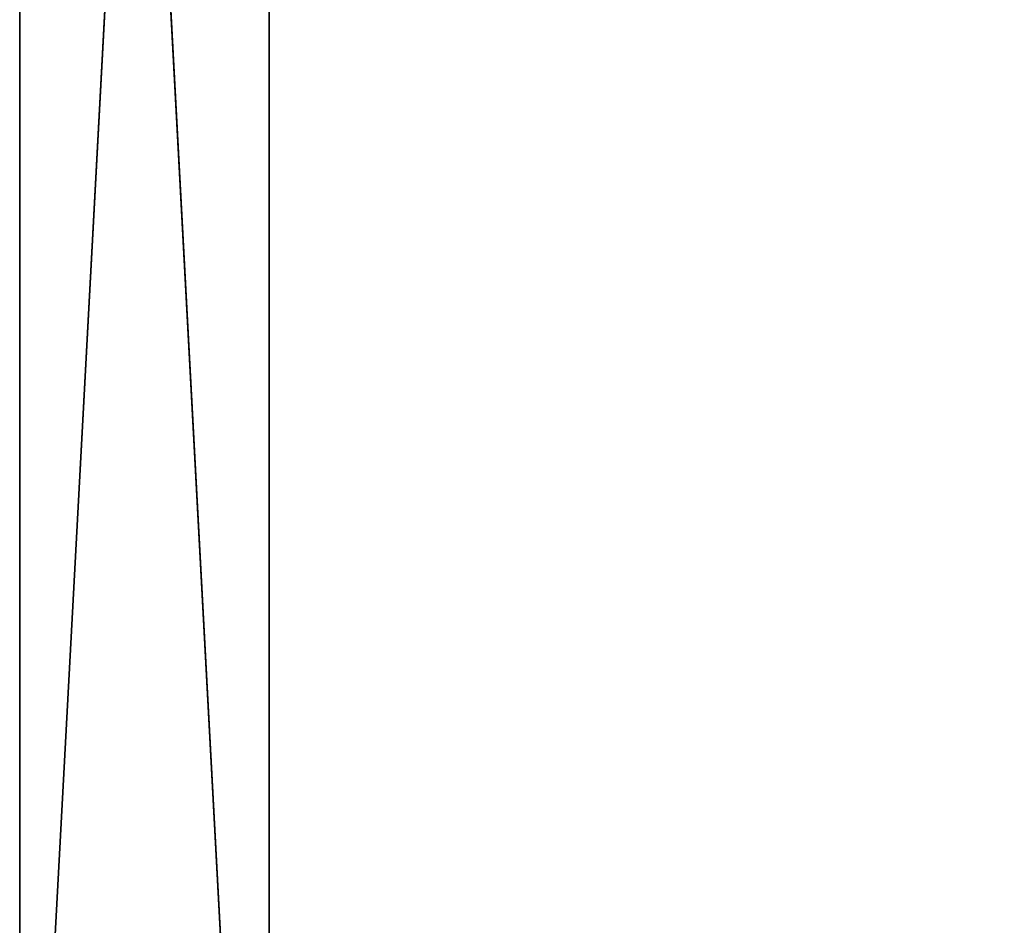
# Model space of a CAD drawing. Header units: centimetres. Extents: x 0.1 to 28.1, y 0.1 to 9.9.
# Tile 9 of 256: x 0.1 to 2.1, y 1.9 to 3.7. Entities that reach past the tile are written whole.
import ezdxf

# ---------------------------------------------------------------- set-up
doc = ezdxf.new("R2010")
doc.units = ezdxf.units.CM
doc.header["$LTSCALE"] = 2.54
doc.layers.get('0').update_dxf_attribs({"true_color": 0xff5454})

# ---------------------------------------------------------------- blocks, each defined once
blk = doc.blocks.new('P__ka na papier toaletowy COVUU.STL')
at = {"color": 0}
for p, q in [((0.1444, 0.5578, 34.05), (0.6444, 9.8578, 34.05)), ((0.1444, 0.5578, 34.05), (0.6444, 9.8578, 34.05)), ((0.6444, 0.0578, 34.05), (0.6444, 9.8578, 34.05)), ((0.6444, 0.0578, 34.05), (0.6444, 9.8578, 34.05)), ((0.6444, 9.8578, 34.25), (0.6444, 0.0578, 34.25)), ((0.6444, 9.8578, 34.25), (0.6444, 0.0578, 34.25)), ((0.1444, 0.5578, 34.25), (0.1444, 9.3578, 34.25)), ((0.1444, 9.3578, 34.25), (0.1444, 0.5578, 34.05)), ((0.1444, 9.3578, 34.25), (0.1444, 0.5578, 34.05)), ((0.1444, 9.3578, 34.05), (0.1444, 0.5578, 34.05)), ((0.1444, 9.3578, 34.05), (0.1444, 0.5578, 34.05)), ((0.1444, 9.3578, 34.25), (0.6444, 0.0578, 34.25)), ((0.1444, 9.3578, 34.25), (0.6444, 0.0578, 34.25)), ((0.1444, 0.5578, 34.25), (0.1444, 9.3578, 34.25))]:
    blk.add_line(p, q, dxfattribs=at)
mesh = blk.add_polyface(dxfattribs=at)
corners = [(0.6444, 0.0578, 34.05), (0.1444, 0.5578, 34.05), (0.6444, 9.8578, 34.05)]
mesh.append_faces([[corners[k] for k in face] for face in [(0, 1, 2)]], dxfattribs={"color": 0})
mesh = blk.add_polyface(dxfattribs=at)
corners = [(0.6444, 9.8578, 34.05), (0.1444, 0.5578, 34.05), (0.1444, 9.3578, 34.05)]
mesh.append_faces([[corners[k] for k in face] for face in [(0, 1, 2)]], dxfattribs={"color": 0})
mesh = blk.add_polyface(dxfattribs=at)
corners = [(0.6444, 9.8578, 34.25), (0.1444, 9.3578, 34.25), (0.6444, 0.0578, 34.25)]
mesh.append_faces([[corners[k] for k in face] for face in [(0, 1, 2)]], dxfattribs={"color": 0})
mesh = blk.add_polyface(dxfattribs=at)
corners = [(27.6444, 0.0578, 34.05), (0.6444, 9.8578, 34.05), (27.6444, 9.8578, 34.05)]
mesh.append_faces([[corners[k] for k in face] for face in [(0, 1, 2)]], dxfattribs={"color": 0})
mesh = blk.add_polyface(dxfattribs=at)
corners = [(27.6444, 0.0578, 34.05), (0.6444, 0.0578, 34.05), (0.6444, 9.8578, 34.05)]
mesh.append_faces([[corners[k] for k in face] for face in [(0, 1, 2)]], dxfattribs={"color": 0})
mesh = blk.add_polyface(dxfattribs=at)
corners = [(27.6444, 9.8578, 34.25), (0.6444, 0.0578, 34.25), (27.6444, 0.0578, 34.25)]
mesh.append_faces([[corners[k] for k in face] for face in [(0, 1, 2)]], dxfattribs={"color": 0})
mesh = blk.add_polyface(dxfattribs=at)
corners = [(27.6444, 9.8578, 34.25), (0.6444, 9.8578, 34.25), (0.6444, 0.0578, 34.25)]
mesh.append_faces([[corners[k] for k in face] for face in [(0, 1, 2)]], dxfattribs={"color": 0})
mesh = blk.add_polyface(dxfattribs=at)
corners = [(0.1444, 9.3578, 34.25), (0.1444, 0.5578, 34.05), (0.1444, 0.5578, 34.25)]
mesh.append_faces([[corners[k] for k in face] for face in [(0, 1, 2)]], dxfattribs={"color": 0})
mesh = blk.add_polyface(dxfattribs=at)
corners = [(0.1444, 9.3578, 34.05), (0.1444, 0.5578, 34.05), (0.1444, 9.3578, 34.25)]
mesh.append_faces([[corners[k] for k in face] for face in [(0, 1, 2)]], dxfattribs={"color": 0})
mesh = blk.add_polyface(dxfattribs=at)
corners = [(0.6444, 0.0578, 34.25), (0.1444, 9.3578, 34.25), (0.1444, 0.5578, 34.25)]
mesh.append_faces([[corners[k] for k in face] for face in [(0, 1, 2)]], dxfattribs={"color": 0})

msp = doc.modelspace()

# ---------------------------------------------------------------- block references
at = {"color": 0}
msp.add_blockref('P__ka na papier toaletowy COVUU.STL', (0, 0), dxfattribs=at)

doc.saveas('drawing.dxf')
